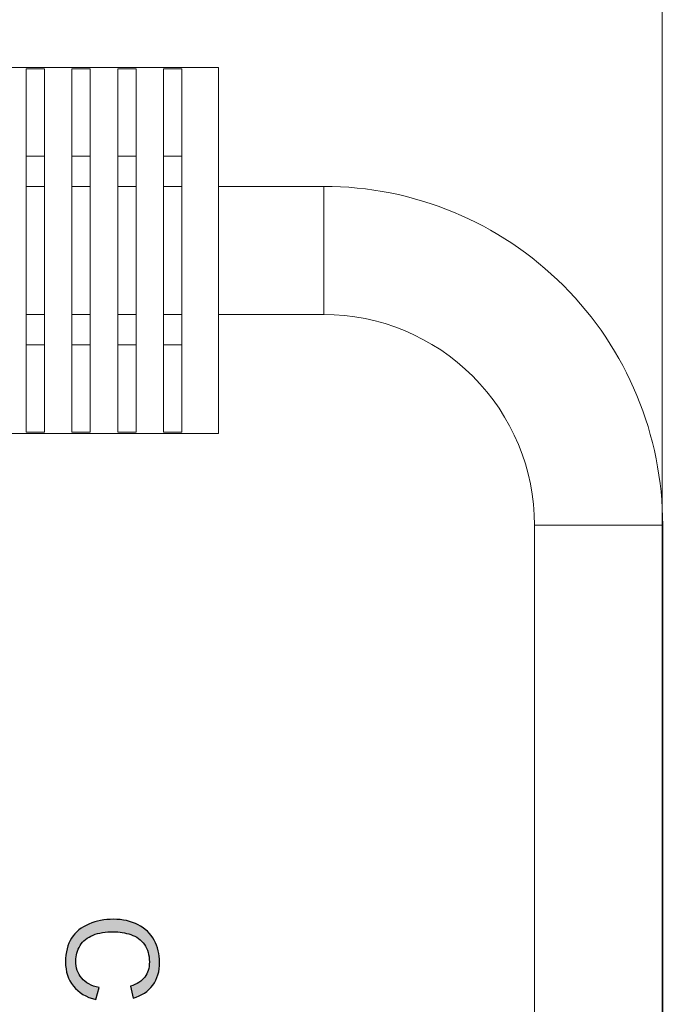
# Model space of a CAD drawing. Header units: millimetres. Extents: x -296 to 295, y -209 to 209.
# Tile 112 of 123: x 41 to 77, y 55 to 109. Entities that reach past the tile are written whole.
import ezdxf
from ezdxf.lldxf.tags import DXFTag

# ---------------------------------------------------------------- set-up
doc = ezdxf.new("R2010")
doc.units = ezdxf.units.MM
doc.header["$MEASUREMENT"] = 0
doc.layers.add('layer 1', color=7, linetype='Continuous')
tags = doc.linetypes.add('New Line1', pattern=[1.5, 1, -0.5]).pattern_tags.tags
tags[6:7] = [DXFTag(74, 4), DXFTag(75, 0), DXFTag(340, '0'), DXFTag(46, 1.0), DXFTag(50, 0.0), DXFTag(44, 0.0), DXFTag(45, 0.0)]
tags[4:5] = [DXFTag(74, 4), DXFTag(75, 0), DXFTag(340, '0'), DXFTag(46, 1.0), DXFTag(50, 0.0), DXFTag(44, 0.0), DXFTag(45, 0.0)]
tags = doc.linetypes.add('New Line10', pattern=[1, 0.5, -0.5]).pattern_tags.tags
tags[6:7] = [DXFTag(74, 4), DXFTag(75, 0), DXFTag(340, '0'), DXFTag(46, 1.0), DXFTag(50, 0.0), DXFTag(44, 0.0), DXFTag(45, 0.0)]
tags[4:5] = [DXFTag(74, 4), DXFTag(75, 0), DXFTag(340, '0'), DXFTag(46, 1.0), DXFTag(50, 0.0), DXFTag(44, 0.0), DXFTag(45, 0.0)]
tags = doc.linetypes.add('New Line11', pattern=[1, 0.5, -0.5]).pattern_tags.tags
tags[6:7] = [DXFTag(74, 4), DXFTag(75, 0), DXFTag(340, '0'), DXFTag(46, 1.0), DXFTag(50, 0.0), DXFTag(44, 0.0), DXFTag(45, 0.0)]
tags[4:5] = [DXFTag(74, 4), DXFTag(75, 0), DXFTag(340, '0'), DXFTag(46, 1.0), DXFTag(50, 0.0), DXFTag(44, 0.0), DXFTag(45, 0.0)]
tags = doc.linetypes.add('New Line12', pattern=[1, 0.5, -0.5]).pattern_tags.tags
tags[6:7] = [DXFTag(74, 4), DXFTag(75, 0), DXFTag(340, '0'), DXFTag(46, 1.0), DXFTag(50, 0.0), DXFTag(44, 0.0), DXFTag(45, 0.0)]
tags[4:5] = [DXFTag(74, 4), DXFTag(75, 0), DXFTag(340, '0'), DXFTag(46, 1.0), DXFTag(50, 0.0), DXFTag(44, 0.0), DXFTag(45, 0.0)]
tags = doc.linetypes.add('New Line13', pattern=[1, 0.5, -0.5]).pattern_tags.tags
tags[6:7] = [DXFTag(74, 4), DXFTag(75, 0), DXFTag(340, '0'), DXFTag(46, 1.0), DXFTag(50, 0.0), DXFTag(44, 0.0), DXFTag(45, 0.0)]
tags[4:5] = [DXFTag(74, 4), DXFTag(75, 0), DXFTag(340, '0'), DXFTag(46, 1.0), DXFTag(50, 0.0), DXFTag(44, 0.0), DXFTag(45, 0.0)]
tags = doc.linetypes.add('New Line14', pattern=[1, 0.5, -0.5]).pattern_tags.tags
tags[6:7] = [DXFTag(74, 4), DXFTag(75, 0), DXFTag(340, '0'), DXFTag(46, 1.0), DXFTag(50, 0.0), DXFTag(44, 0.0), DXFTag(45, 0.0)]
tags[4:5] = [DXFTag(74, 4), DXFTag(75, 0), DXFTag(340, '0'), DXFTag(46, 1.0), DXFTag(50, 0.0), DXFTag(44, 0.0), DXFTag(45, 0.0)]
tags = doc.linetypes.add('New Line15', pattern=[1, 0.5, -0.5]).pattern_tags.tags
tags[6:7] = [DXFTag(74, 4), DXFTag(75, 0), DXFTag(340, '0'), DXFTag(46, 1.0), DXFTag(50, 0.0), DXFTag(44, 0.0), DXFTag(45, 0.0)]
tags[4:5] = [DXFTag(74, 4), DXFTag(75, 0), DXFTag(340, '0'), DXFTag(46, 1.0), DXFTag(50, 0.0), DXFTag(44, 0.0), DXFTag(45, 0.0)]
tags = doc.linetypes.add('New Line16', pattern=[1, 0.5, -0.5]).pattern_tags.tags
tags[6:7] = [DXFTag(74, 4), DXFTag(75, 0), DXFTag(340, '0'), DXFTag(46, 1.0), DXFTag(50, 0.0), DXFTag(44, 0.0), DXFTag(45, 0.0)]
tags[4:5] = [DXFTag(74, 4), DXFTag(75, 0), DXFTag(340, '0'), DXFTag(46, 1.0), DXFTag(50, 0.0), DXFTag(44, 0.0), DXFTag(45, 0.0)]
tags = doc.linetypes.add('New Line17', pattern=[1, 0.5, -0.5]).pattern_tags.tags
tags[6:7] = [DXFTag(74, 4), DXFTag(75, 0), DXFTag(340, '0'), DXFTag(46, 1.0), DXFTag(50, 0.0), DXFTag(44, 0.0), DXFTag(45, 0.0)]
tags[4:5] = [DXFTag(74, 4), DXFTag(75, 0), DXFTag(340, '0'), DXFTag(46, 1.0), DXFTag(50, 0.0), DXFTag(44, 0.0), DXFTag(45, 0.0)]
tags = doc.linetypes.add('New Line18', pattern=[1, 0.5, -0.5]).pattern_tags.tags
tags[6:7] = [DXFTag(74, 4), DXFTag(75, 0), DXFTag(340, '0'), DXFTag(46, 1.0), DXFTag(50, 0.0), DXFTag(44, 0.0), DXFTag(45, 0.0)]
tags[4:5] = [DXFTag(74, 4), DXFTag(75, 0), DXFTag(340, '0'), DXFTag(46, 1.0), DXFTag(50, 0.0), DXFTag(44, 0.0), DXFTag(45, 0.0)]
tags = doc.linetypes.add('New Line19', pattern=[1, 0.5, -0.5]).pattern_tags.tags
tags[6:7] = [DXFTag(74, 4), DXFTag(75, 0), DXFTag(340, '0'), DXFTag(46, 1.0), DXFTag(50, 0.0), DXFTag(44, 0.0), DXFTag(45, 0.0)]
tags[4:5] = [DXFTag(74, 4), DXFTag(75, 0), DXFTag(340, '0'), DXFTag(46, 1.0), DXFTag(50, 0.0), DXFTag(44, 0.0), DXFTag(45, 0.0)]
tags = doc.linetypes.add('New Line20', pattern=[1, 0.5, -0.5]).pattern_tags.tags
tags[6:7] = [DXFTag(74, 4), DXFTag(75, 0), DXFTag(340, '0'), DXFTag(46, 1.0), DXFTag(50, 0.0), DXFTag(44, 0.0), DXFTag(45, 0.0)]
tags[4:5] = [DXFTag(74, 4), DXFTag(75, 0), DXFTag(340, '0'), DXFTag(46, 1.0), DXFTag(50, 0.0), DXFTag(44, 0.0), DXFTag(45, 0.0)]
tags = doc.linetypes.add('New Line21', pattern=[1, 0.5, -0.5]).pattern_tags.tags
tags[6:7] = [DXFTag(74, 4), DXFTag(75, 0), DXFTag(340, '0'), DXFTag(46, 1.0), DXFTag(50, 0.0), DXFTag(44, 0.0), DXFTag(45, 0.0)]
tags[4:5] = [DXFTag(74, 4), DXFTag(75, 0), DXFTag(340, '0'), DXFTag(46, 1.0), DXFTag(50, 0.0), DXFTag(44, 0.0), DXFTag(45, 0.0)]
tags = doc.linetypes.add('New Line22', pattern=[1, 0.5, -0.5]).pattern_tags.tags
tags[6:7] = [DXFTag(74, 4), DXFTag(75, 0), DXFTag(340, '0'), DXFTag(46, 1.0), DXFTag(50, 0.0), DXFTag(44, 0.0), DXFTag(45, 0.0)]
tags[4:5] = [DXFTag(74, 4), DXFTag(75, 0), DXFTag(340, '0'), DXFTag(46, 1.0), DXFTag(50, 0.0), DXFTag(44, 0.0), DXFTag(45, 0.0)]
tags = doc.linetypes.add('New Line23', pattern=[1, 0.5, -0.5]).pattern_tags.tags
tags[6:7] = [DXFTag(74, 4), DXFTag(75, 0), DXFTag(340, '0'), DXFTag(46, 1.0), DXFTag(50, 0.0), DXFTag(44, 0.0), DXFTag(45, 0.0)]
tags[4:5] = [DXFTag(74, 4), DXFTag(75, 0), DXFTag(340, '0'), DXFTag(46, 1.0), DXFTag(50, 0.0), DXFTag(44, 0.0), DXFTag(45, 0.0)]
tags = doc.linetypes.add('New Line24', pattern=[1, 0.5, -0.5]).pattern_tags.tags
tags[6:7] = [DXFTag(74, 4), DXFTag(75, 0), DXFTag(340, '0'), DXFTag(46, 1.0), DXFTag(50, 0.0), DXFTag(44, 0.0), DXFTag(45, 0.0)]
tags[4:5] = [DXFTag(74, 4), DXFTag(75, 0), DXFTag(340, '0'), DXFTag(46, 1.0), DXFTag(50, 0.0), DXFTag(44, 0.0), DXFTag(45, 0.0)]
tags = doc.linetypes.add('New Line25', pattern=[1, 0.5, -0.5]).pattern_tags.tags
tags[6:7] = [DXFTag(74, 4), DXFTag(75, 0), DXFTag(340, '0'), DXFTag(46, 1.0), DXFTag(50, 0.0), DXFTag(44, 0.0), DXFTag(45, 0.0)]
tags[4:5] = [DXFTag(74, 4), DXFTag(75, 0), DXFTag(340, '0'), DXFTag(46, 1.0), DXFTag(50, 0.0), DXFTag(44, 0.0), DXFTag(45, 0.0)]
tags = doc.linetypes.add('New Line26', pattern=[1, 0.5, -0.5]).pattern_tags.tags
tags[6:7] = [DXFTag(74, 4), DXFTag(75, 0), DXFTag(340, '0'), DXFTag(46, 1.0), DXFTag(50, 0.0), DXFTag(44, 0.0), DXFTag(45, 0.0)]
tags[4:5] = [DXFTag(74, 4), DXFTag(75, 0), DXFTag(340, '0'), DXFTag(46, 1.0), DXFTag(50, 0.0), DXFTag(44, 0.0), DXFTag(45, 0.0)]
tags = doc.linetypes.add('New Line27', pattern=[1, 0.5, -0.5]).pattern_tags.tags
tags[6:7] = [DXFTag(74, 4), DXFTag(75, 0), DXFTag(340, '0'), DXFTag(46, 1.0), DXFTag(50, 0.0), DXFTag(44, 0.0), DXFTag(45, 0.0)]
tags[4:5] = [DXFTag(74, 4), DXFTag(75, 0), DXFTag(340, '0'), DXFTag(46, 1.0), DXFTag(50, 0.0), DXFTag(44, 0.0), DXFTag(45, 0.0)]
tags = doc.linetypes.add('New Line28', pattern=[1, 0.5, -0.5]).pattern_tags.tags
tags[6:7] = [DXFTag(74, 4), DXFTag(75, 0), DXFTag(340, '0'), DXFTag(46, 1.0), DXFTag(50, 0.0), DXFTag(44, 0.0), DXFTag(45, 0.0)]
tags[4:5] = [DXFTag(74, 4), DXFTag(75, 0), DXFTag(340, '0'), DXFTag(46, 1.0), DXFTag(50, 0.0), DXFTag(44, 0.0), DXFTag(45, 0.0)]
tags = doc.linetypes.add('New Line29', pattern=[1, 0.5, -0.5]).pattern_tags.tags
tags[6:7] = [DXFTag(74, 4), DXFTag(75, 0), DXFTag(340, '0'), DXFTag(46, 1.0), DXFTag(50, 0.0), DXFTag(44, 0.0), DXFTag(45, 0.0)]
tags[4:5] = [DXFTag(74, 4), DXFTag(75, 0), DXFTag(340, '0'), DXFTag(46, 1.0), DXFTag(50, 0.0), DXFTag(44, 0.0), DXFTag(45, 0.0)]
tags = doc.linetypes.add('New Line30', pattern=[1, 0.5, -0.5]).pattern_tags.tags
tags[6:7] = [DXFTag(74, 4), DXFTag(75, 0), DXFTag(340, '0'), DXFTag(46, 1.0), DXFTag(50, 0.0), DXFTag(44, 0.0), DXFTag(45, 0.0)]
tags[4:5] = [DXFTag(74, 4), DXFTag(75, 0), DXFTag(340, '0'), DXFTag(46, 1.0), DXFTag(50, 0.0), DXFTag(44, 0.0), DXFTag(45, 0.0)]
tags = doc.linetypes.add('New Line31', pattern=[1, 0.5, -0.5]).pattern_tags.tags
tags[6:7] = [DXFTag(74, 4), DXFTag(75, 0), DXFTag(340, '0'), DXFTag(46, 1.0), DXFTag(50, 0.0), DXFTag(44, 0.0), DXFTag(45, 0.0)]
tags[4:5] = [DXFTag(74, 4), DXFTag(75, 0), DXFTag(340, '0'), DXFTag(46, 1.0), DXFTag(50, 0.0), DXFTag(44, 0.0), DXFTag(45, 0.0)]
tags = doc.linetypes.add('New Line32', pattern=[1, 0.5, -0.5]).pattern_tags.tags
tags[6:7] = [DXFTag(74, 4), DXFTag(75, 0), DXFTag(340, '0'), DXFTag(46, 1.0), DXFTag(50, 0.0), DXFTag(44, 0.0), DXFTag(45, 0.0)]
tags[4:5] = [DXFTag(74, 4), DXFTag(75, 0), DXFTag(340, '0'), DXFTag(46, 1.0), DXFTag(50, 0.0), DXFTag(44, 0.0), DXFTag(45, 0.0)]
tags = doc.linetypes.add('New Line33', pattern=[1, 0.5, -0.5]).pattern_tags.tags
tags[6:7] = [DXFTag(74, 4), DXFTag(75, 0), DXFTag(340, '0'), DXFTag(46, 1.0), DXFTag(50, 0.0), DXFTag(44, 0.0), DXFTag(45, 0.0)]
tags[4:5] = [DXFTag(74, 4), DXFTag(75, 0), DXFTag(340, '0'), DXFTag(46, 1.0), DXFTag(50, 0.0), DXFTag(44, 0.0), DXFTag(45, 0.0)]
tags = doc.linetypes.add('New Line34', pattern=[1, 0.5, -0.5]).pattern_tags.tags
tags[6:7] = [DXFTag(74, 4), DXFTag(75, 0), DXFTag(340, '0'), DXFTag(46, 1.0), DXFTag(50, 0.0), DXFTag(44, 0.0), DXFTag(45, 0.0)]
tags[4:5] = [DXFTag(74, 4), DXFTag(75, 0), DXFTag(340, '0'), DXFTag(46, 1.0), DXFTag(50, 0.0), DXFTag(44, 0.0), DXFTag(45, 0.0)]
tags = doc.linetypes.add('New Line35', pattern=[1, 0.5, -0.5]).pattern_tags.tags
tags[6:7] = [DXFTag(74, 4), DXFTag(75, 0), DXFTag(340, '0'), DXFTag(46, 1.0), DXFTag(50, 0.0), DXFTag(44, 0.0), DXFTag(45, 0.0)]
tags[4:5] = [DXFTag(74, 4), DXFTag(75, 0), DXFTag(340, '0'), DXFTag(46, 1.0), DXFTag(50, 0.0), DXFTag(44, 0.0), DXFTag(45, 0.0)]
tags = doc.linetypes.add('New Line36', pattern=[1, 0.5, -0.5]).pattern_tags.tags
tags[6:7] = [DXFTag(74, 4), DXFTag(75, 0), DXFTag(340, '0'), DXFTag(46, 1.0), DXFTag(50, 0.0), DXFTag(44, 0.0), DXFTag(45, 0.0)]
tags[4:5] = [DXFTag(74, 4), DXFTag(75, 0), DXFTag(340, '0'), DXFTag(46, 1.0), DXFTag(50, 0.0), DXFTag(44, 0.0), DXFTag(45, 0.0)]
tags = doc.linetypes.add('New Line37', pattern=[1, 0.5, -0.5]).pattern_tags.tags
tags[6:7] = [DXFTag(74, 4), DXFTag(75, 0), DXFTag(340, '0'), DXFTag(46, 1.0), DXFTag(50, 0.0), DXFTag(44, 0.0), DXFTag(45, 0.0)]
tags[4:5] = [DXFTag(74, 4), DXFTag(75, 0), DXFTag(340, '0'), DXFTag(46, 1.0), DXFTag(50, 0.0), DXFTag(44, 0.0), DXFTag(45, 0.0)]
tags = doc.linetypes.add('New Line38', pattern=[1, 0.5, -0.5]).pattern_tags.tags
tags[6:7] = [DXFTag(74, 4), DXFTag(75, 0), DXFTag(340, '0'), DXFTag(46, 1.0), DXFTag(50, 0.0), DXFTag(44, 0.0), DXFTag(45, 0.0)]
tags[4:5] = [DXFTag(74, 4), DXFTag(75, 0), DXFTag(340, '0'), DXFTag(46, 1.0), DXFTag(50, 0.0), DXFTag(44, 0.0), DXFTag(45, 0.0)]
tags = doc.linetypes.add('New Line39', pattern=[1, 0.5, -0.5]).pattern_tags.tags
tags[6:7] = [DXFTag(74, 4), DXFTag(75, 0), DXFTag(340, '0'), DXFTag(46, 1.0), DXFTag(50, 0.0), DXFTag(44, 0.0), DXFTag(45, 0.0)]
tags[4:5] = [DXFTag(74, 4), DXFTag(75, 0), DXFTag(340, '0'), DXFTag(46, 1.0), DXFTag(50, 0.0), DXFTag(44, 0.0), DXFTag(45, 0.0)]
tags = doc.linetypes.add('New Line4', pattern=[1, 0.5, -0.5]).pattern_tags.tags
tags[6:7] = [DXFTag(74, 4), DXFTag(75, 0), DXFTag(340, '0'), DXFTag(46, 1.0), DXFTag(50, 0.0), DXFTag(44, 0.0), DXFTag(45, 0.0)]
tags[4:5] = [DXFTag(74, 4), DXFTag(75, 0), DXFTag(340, '0'), DXFTag(46, 1.0), DXFTag(50, 0.0), DXFTag(44, 0.0), DXFTag(45, 0.0)]
tags = doc.linetypes.add('New Line40', pattern=[1, 0.5, -0.5]).pattern_tags.tags
tags[6:7] = [DXFTag(74, 4), DXFTag(75, 0), DXFTag(340, '0'), DXFTag(46, 1.0), DXFTag(50, 0.0), DXFTag(44, 0.0), DXFTag(45, 0.0)]
tags[4:5] = [DXFTag(74, 4), DXFTag(75, 0), DXFTag(340, '0'), DXFTag(46, 1.0), DXFTag(50, 0.0), DXFTag(44, 0.0), DXFTag(45, 0.0)]
tags = doc.linetypes.add('New Line41', pattern=[1, 0.5, -0.5]).pattern_tags.tags
tags[6:7] = [DXFTag(74, 4), DXFTag(75, 0), DXFTag(340, '0'), DXFTag(46, 1.0), DXFTag(50, 0.0), DXFTag(44, 0.0), DXFTag(45, 0.0)]
tags[4:5] = [DXFTag(74, 4), DXFTag(75, 0), DXFTag(340, '0'), DXFTag(46, 1.0), DXFTag(50, 0.0), DXFTag(44, 0.0), DXFTag(45, 0.0)]
tags = doc.linetypes.add('New Line42', pattern=[1, 0.5, -0.5]).pattern_tags.tags
tags[6:7] = [DXFTag(74, 4), DXFTag(75, 0), DXFTag(340, '0'), DXFTag(46, 1.0), DXFTag(50, 0.0), DXFTag(44, 0.0), DXFTag(45, 0.0)]
tags[4:5] = [DXFTag(74, 4), DXFTag(75, 0), DXFTag(340, '0'), DXFTag(46, 1.0), DXFTag(50, 0.0), DXFTag(44, 0.0), DXFTag(45, 0.0)]
tags = doc.linetypes.add('New Line43', pattern=[1, 0.5, -0.5]).pattern_tags.tags
tags[6:7] = [DXFTag(74, 4), DXFTag(75, 0), DXFTag(340, '0'), DXFTag(46, 1.0), DXFTag(50, 0.0), DXFTag(44, 0.0), DXFTag(45, 0.0)]
tags[4:5] = [DXFTag(74, 4), DXFTag(75, 0), DXFTag(340, '0'), DXFTag(46, 1.0), DXFTag(50, 0.0), DXFTag(44, 0.0), DXFTag(45, 0.0)]
tags = doc.linetypes.add('New Line44', pattern=[1, 0.5, -0.5]).pattern_tags.tags
tags[6:7] = [DXFTag(74, 4), DXFTag(75, 0), DXFTag(340, '0'), DXFTag(46, 1.0), DXFTag(50, 0.0), DXFTag(44, 0.0), DXFTag(45, 0.0)]
tags[4:5] = [DXFTag(74, 4), DXFTag(75, 0), DXFTag(340, '0'), DXFTag(46, 1.0), DXFTag(50, 0.0), DXFTag(44, 0.0), DXFTag(45, 0.0)]
tags = doc.linetypes.add('New Line45', pattern=[1, 0.5, -0.5]).pattern_tags.tags
tags[6:7] = [DXFTag(74, 4), DXFTag(75, 0), DXFTag(340, '0'), DXFTag(46, 1.0), DXFTag(50, 0.0), DXFTag(44, 0.0), DXFTag(45, 0.0)]
tags[4:5] = [DXFTag(74, 4), DXFTag(75, 0), DXFTag(340, '0'), DXFTag(46, 1.0), DXFTag(50, 0.0), DXFTag(44, 0.0), DXFTag(45, 0.0)]
tags = doc.linetypes.add('New Line46', pattern=[1, 0.5, -0.5]).pattern_tags.tags
tags[6:7] = [DXFTag(74, 4), DXFTag(75, 0), DXFTag(340, '0'), DXFTag(46, 1.0), DXFTag(50, 0.0), DXFTag(44, 0.0), DXFTag(45, 0.0)]
tags[4:5] = [DXFTag(74, 4), DXFTag(75, 0), DXFTag(340, '0'), DXFTag(46, 1.0), DXFTag(50, 0.0), DXFTag(44, 0.0), DXFTag(45, 0.0)]
tags = doc.linetypes.add('New Line5', pattern=[1, 0.5, -0.5]).pattern_tags.tags
tags[6:7] = [DXFTag(74, 4), DXFTag(75, 0), DXFTag(340, '0'), DXFTag(46, 1.0), DXFTag(50, 0.0), DXFTag(44, 0.0), DXFTag(45, 0.0)]
tags[4:5] = [DXFTag(74, 4), DXFTag(75, 0), DXFTag(340, '0'), DXFTag(46, 1.0), DXFTag(50, 0.0), DXFTag(44, 0.0), DXFTag(45, 0.0)]
tags = doc.linetypes.add('New Line6', pattern=[1, 0.5, -0.5]).pattern_tags.tags
tags[6:7] = [DXFTag(74, 4), DXFTag(75, 0), DXFTag(340, '0'), DXFTag(46, 1.0), DXFTag(50, 0.0), DXFTag(44, 0.0), DXFTag(45, 0.0)]
tags[4:5] = [DXFTag(74, 4), DXFTag(75, 0), DXFTag(340, '0'), DXFTag(46, 1.0), DXFTag(50, 0.0), DXFTag(44, 0.0), DXFTag(45, 0.0)]
tags = doc.linetypes.add('New Line7', pattern=[1, 0.5, -0.5]).pattern_tags.tags
tags[6:7] = [DXFTag(74, 4), DXFTag(75, 0), DXFTag(340, '0'), DXFTag(46, 1.0), DXFTag(50, 0.0), DXFTag(44, 0.0), DXFTag(45, 0.0)]
tags[4:5] = [DXFTag(74, 4), DXFTag(75, 0), DXFTag(340, '0'), DXFTag(46, 1.0), DXFTag(50, 0.0), DXFTag(44, 0.0), DXFTag(45, 0.0)]
tags = doc.linetypes.add('New Line8', pattern=[1, 0.5, -0.5]).pattern_tags.tags
tags[6:7] = [DXFTag(74, 4), DXFTag(75, 0), DXFTag(340, '0'), DXFTag(46, 1.0), DXFTag(50, 0.0), DXFTag(44, 0.0), DXFTag(45, 0.0)]
tags[4:5] = [DXFTag(74, 4), DXFTag(75, 0), DXFTag(340, '0'), DXFTag(46, 1.0), DXFTag(50, 0.0), DXFTag(44, 0.0), DXFTag(45, 0.0)]
tags = doc.linetypes.add('New Line9', pattern=[1, 0.5, -0.5]).pattern_tags.tags
tags[6:7] = [DXFTag(74, 4), DXFTag(75, 0), DXFTag(340, '0'), DXFTag(46, 1.0), DXFTag(50, 0.0), DXFTag(44, 0.0), DXFTag(45, 0.0)]
tags[4:5] = [DXFTag(74, 4), DXFTag(75, 0), DXFTag(340, '0'), DXFTag(46, 1.0), DXFTag(50, 0.0), DXFTag(44, 0.0), DXFTag(45, 0.0)]

msp = doc.modelspace()

# ---------------------------------------------------------------- hatches: boundary and pattern name
at = {"layer": 'layer 1'}
h = msp.add_hatch(color=18, dxfattribs=at)
edge = h.paths.add_edge_path()
edge.add_spline(control_points=[(45.6409, 55.9929), (45.6409, 55.9929), (45.4742, 55.3332), (45.4742, 55.3332), (44.9337, 55.4709), (44.5229, 55.7186), (44.2393, 56.0763), (43.9557, 56.4339), (43.8134, 56.8714), (43.8134, 57.3888), (43.8134, 57.9235), (43.9222, 58.3587), (44.1409, 58.6943), (44.3585, 59.03), (44.6745, 59.2846), (45.0877, 59.4594), (45.502, 59.6341), (45.9453, 59.7221), (46.4198, 59.7221), (46.9372, 59.7221), (47.3886, 59.6237), (47.774, 59.4258), (48.1594, 59.2279), (48.4522, 58.9466), (48.6525, 58.582), (48.8527, 58.2175), (48.9522, 57.8158), (48.9522, 57.3783), (48.9522, 56.8807), (48.8261, 56.4628), (48.5726, 56.1249), (48.3191, 55.7858), (47.9638, 55.5497), (47.5055, 55.4166), (47.5055, 55.4166), (47.3527, 56.0624), (47.3527, 56.0624), (47.7138, 56.177), (47.9777, 56.3448), (48.142, 56.5635), (48.3076, 56.7823), (48.3897, 57.0577), (48.3897, 57.3899), (48.3897, 57.7707), (48.2983, 58.0901), (48.1154, 58.3459), (47.9326, 58.6017), (47.686, 58.7823), (47.3782, 58.8853), (47.0691, 58.9894), (46.7508, 59.0415), (46.4233, 59.0415), (46.0009, 59.0415), (45.6316, 58.9802), (45.3168, 58.8575), (45.0009, 58.7348), (44.7659, 58.5438), (44.6097, 58.2846), (44.4534, 58.0253), (44.3759, 57.7452), (44.3759, 57.4432), (44.3759, 57.0751), (44.4823, 56.7649), (44.6941, 56.5103), (44.9071, 56.2557), (45.2219, 56.0832), (45.6409, 55.9929)], knot_values=[0, 0, 0, 0, 0.0454545, 0.0454545, 0.0454545, 0.0909091, 0.0909091, 0.0909091, 0.1363636, 0.1363636, 0.1363636, 0.1818182, 0.1818182, 0.1818182, 0.2272727, 0.2272727, 0.2272727, 0.2727273, 0.2727273, 0.2727273, 0.3181818, 0.3181818, 0.3181818, 0.3636364, 0.3636364, 0.3636364, 0.4090909, 0.4090909, 0.4090909, 0.4545455, 0.4545455, 0.4545455, 0.5, 0.5, 0.5, 0.5454545, 0.5454545, 0.5454545, 0.5909091, 0.5909091, 0.5909091, 0.6363636, 0.6363636, 0.6363636, 0.6818182, 0.6818182, 0.6818182, 0.7272727, 0.7272727, 0.7272727, 0.7727273, 0.7727273, 0.7727273, 0.8181818, 0.8181818, 0.8181818, 0.8636364, 0.8636364, 0.8636364, 0.9090909, 0.9090909, 0.9090909, 0.9545455, 0.9545455, 0.9545455, 1, 1, 1, 1], degree=3, periodic=1)

# ---------------------------------------------------------------- linework, layer by layer
at = {"layer": 'layer 1', "color": 1, "lineweight": 0}
msp.add_open_spline([(295.3283, 209.2747), (295.3283, 209.2747), (295.3283, -208.9236), (295.3283, -208.9236), (295.3283, -208.9236), (-296.1944, -208.9236), (-296.1944, -208.9236), (-296.1944, -208.9236), (-296.1944, 209.2747), (-296.1944, 209.2747), (-296.1944, 209.2747), (295.3283, 209.2747), (295.3283, 209.2747)], degree=3, knots=[0, 0, 0, 0, 0.25, 0.25, 0.25, 0.5, 0.5, 0.5, 0.75, 0.75, 0.75, 1, 1, 1, 1], dxfattribs=at)
at = {"layer": 'layer 1', "color": 5, "lineweight": 0}
msp.add_open_spline([(-281.2487, 194.7284), (-281.2487, 194.7284), (-281.2487, -197.0649), (-281.2487, -197.0649), (-281.2487, -197.0649), (283.3586, -197.0649), (283.3586, -197.0649)], degree=3, knots=[0, 0, 0, 0, 0.5, 0.5, 0.5, 1, 1, 1, 1], dxfattribs=at)
at = {"layer": 'layer 1', "color": 250, "linetype": 'New Line1', "lineweight": 18}
msp.add_open_spline([(6.8307, 159.0101), (6.8307, 159.0101), (76.3769, 159.0101), (76.3769, 159.0101), (76.3769, 159.0101), (76.3769, 0.0576), (76.3769, 0.0576), (76.3769, 0.0576), (6.8307, 0.0576), (6.8307, 0.0576), (6.8307, 0.0576), (6.8307, 159.0101), (6.8307, 159.0101)], degree=3, knots=[0, 0, 0, 0, 0.25, 0.25, 0.25, 0.5, 0.5, 0.5, 0.75, 0.75, 0.75, 1, 1, 1, 1], dxfattribs=at)
at = {"layer": 'layer 1', "linetype": 'New Line32', "lineweight": 9}
msp.add_open_spline([(39.1629, 106.2475), (39.1629, 106.2475), (52.1629, 106.2475), (52.1629, 106.2475)], degree=3, dxfattribs=at)
at = {"layer": 'layer 1', "linetype": 'New Line28', "lineweight": 9}
msp.add_open_spline([(41.6629, 106.1693), (41.6629, 106.1693), (42.6629, 106.1693), (42.6629, 106.1693)], degree=3, dxfattribs=at)
at = {"layer": 'layer 1', "linetype": 'New Line33', "lineweight": 9}
msp.add_open_spline([(41.6629, 86.3262), (41.6629, 86.3262), (41.6629, 106.1693), (41.6629, 106.1693)], degree=3, dxfattribs=at)
at = {"layer": 'layer 1', "linetype": 'New Line34', "lineweight": 9}
msp.add_open_spline([(42.6629, 106.1693), (42.6629, 106.1693), (42.6629, 86.3262), (42.6629, 86.3262)], degree=3, dxfattribs=at)
at = {"layer": 'layer 1', "linetype": 'New Line29', "lineweight": 9}
msp.add_open_spline([(44.1629, 106.1693), (44.1629, 106.1693), (45.1629, 106.1693), (45.1629, 106.1693)], degree=3, dxfattribs=at)
at = {"layer": 'layer 1', "linetype": 'New Line35', "lineweight": 9}
msp.add_open_spline([(44.1629, 86.3262), (44.1629, 86.3262), (44.1629, 106.1693), (44.1629, 106.1693)], degree=3, dxfattribs=at)
at = {"layer": 'layer 1', "linetype": 'New Line36', "lineweight": 9}
msp.add_open_spline([(45.1629, 106.1693), (45.1629, 106.1693), (45.1629, 86.3262), (45.1629, 86.3262)], degree=3, dxfattribs=at)
at = {"layer": 'layer 1', "linetype": 'New Line30', "lineweight": 9}
msp.add_open_spline([(46.6629, 106.1693), (46.6629, 106.1693), (47.6629, 106.1693), (47.6629, 106.1693)], degree=3, dxfattribs=at)
at = {"layer": 'layer 1', "linetype": 'New Line37', "lineweight": 9}
msp.add_open_spline([(46.6629, 86.3262), (46.6629, 86.3262), (46.6629, 106.1693), (46.6629, 106.1693)], degree=3, dxfattribs=at)
at = {"layer": 'layer 1', "linetype": 'New Line38', "lineweight": 9}
msp.add_open_spline([(47.6629, 106.1693), (47.6629, 106.1693), (47.6629, 86.3262), (47.6629, 86.3262)], degree=3, dxfattribs=at)
at = {"layer": 'layer 1', "linetype": 'New Line31', "lineweight": 9}
msp.add_open_spline([(49.1629, 106.1693), (49.1629, 106.1693), (50.1629, 106.1693), (50.1629, 106.1693)], degree=3, dxfattribs=at)
at = {"layer": 'layer 1', "linetype": 'New Line39', "lineweight": 9}
msp.add_open_spline([(49.1629, 86.3262), (49.1629, 86.3262), (49.1629, 106.1693), (49.1629, 106.1693)], degree=3, dxfattribs=at)
at = {"layer": 'layer 1', "linetype": 'New Line40', "lineweight": 9}
msp.add_open_spline([(50.1629, 106.1693), (50.1629, 106.1693), (50.1629, 86.3262), (50.1629, 86.3262)], degree=3, dxfattribs=at)
at = {"layer": 'layer 1', "linetype": 'New Line41', "lineweight": 9}
msp.add_open_spline([(52.1629, 86.2477), (52.1629, 86.2477), (52.1629, 106.2477), (52.1629, 106.2477)], degree=3, dxfattribs=at)
at = {"layer": 'layer 1', "linetype": 'New Line27', "lineweight": 9}
msp.add_open_spline([(42.6629, 101.4016), (42.6629, 101.4016), (41.6629, 101.4016), (41.6629, 101.4016)], degree=3, dxfattribs=at)
at = {"layer": 'layer 1', "linetype": 'New Line26', "lineweight": 9}
msp.add_open_spline([(45.1629, 101.4016), (45.1629, 101.4016), (44.1629, 101.4016), (44.1629, 101.4016)], degree=3, dxfattribs=at)
at = {"layer": 'layer 1', "linetype": 'New Line25', "lineweight": 9}
msp.add_open_spline([(47.6629, 101.4016), (47.6629, 101.4016), (46.6629, 101.4016), (46.6629, 101.4016)], degree=3, dxfattribs=at)
at = {"layer": 'layer 1', "linetype": 'New Line24', "lineweight": 9}
msp.add_open_spline([(50.1629, 101.4016), (50.1629, 101.4016), (49.1629, 101.4016), (49.1629, 101.4016)], degree=3, dxfattribs=at)
at = {"layer": 'layer 1', "linetype": 'New Line23', "lineweight": 9}
msp.add_open_spline([(42.6629, 99.7477), (42.6629, 99.7477), (41.6629, 99.7477), (41.6629, 99.7477)], degree=3, dxfattribs=at)
at = {"layer": 'layer 1', "linetype": 'New Line22', "lineweight": 9}
msp.add_open_spline([(45.1629, 99.7477), (45.1629, 99.7477), (44.1629, 99.7477), (44.1629, 99.7477)], degree=3, dxfattribs=at)
at = {"layer": 'layer 1', "linetype": 'New Line21', "lineweight": 9}
msp.add_open_spline([(47.6629, 99.7477), (47.6629, 99.7477), (46.6629, 99.7477), (46.6629, 99.7477)], degree=3, dxfattribs=at)
at = {"layer": 'layer 1', "linetype": 'New Line20', "lineweight": 9}
msp.add_open_spline([(50.1629, 99.7477), (50.1629, 99.7477), (49.1629, 99.7477), (49.1629, 99.7477)], degree=3, dxfattribs=at)
at = {"layer": 'layer 1', "linetype": 'New Line19', "lineweight": 9}
msp.add_open_spline([(57.9129, 99.7477), (57.9129, 99.7477), (52.1629, 99.7477), (52.1629, 99.7477)], degree=3, dxfattribs=at)
at = {"layer": 'layer 1', "linetype": 'New Line42', "lineweight": 9}
msp.add_open_spline([(57.9129, 92.7477), (57.9129, 92.7477), (57.9129, 99.7477), (57.9129, 99.7477)], degree=3, dxfattribs=at)
at = {"layer": 'layer 1', "linetype": 'New Line45', "lineweight": 9}
msp.add_open_spline([(76.4129, 81.2477), (76.4129, 86.1542), (74.4638, 90.8598), (70.9944, 94.3292), (67.525, 97.7986), (62.8194, 99.7477), (57.9129, 99.7477)], degree=3, knots=[0, 0, 0, 0, 0.5, 0.5, 0.5, 1, 1, 1, 1], dxfattribs=at)
at = {"layer": 'layer 1', "linetype": 'New Line18', "lineweight": 9}
msp.add_open_spline([(42.6629, 92.7477), (42.6629, 92.7477), (41.6629, 92.7477), (41.6629, 92.7477)], degree=3, dxfattribs=at)
at = {"layer": 'layer 1', "linetype": 'New Line17', "lineweight": 9}
msp.add_open_spline([(45.1629, 92.7477), (45.1629, 92.7477), (44.1629, 92.7477), (44.1629, 92.7477)], degree=3, dxfattribs=at)
at = {"layer": 'layer 1', "linetype": 'New Line16', "lineweight": 9}
msp.add_open_spline([(47.6629, 92.7477), (47.6629, 92.7477), (46.6629, 92.7477), (46.6629, 92.7477)], degree=3, dxfattribs=at)
at = {"layer": 'layer 1', "linetype": 'New Line15', "lineweight": 9}
msp.add_open_spline([(50.1629, 92.7477), (50.1629, 92.7477), (49.1629, 92.7477), (49.1629, 92.7477)], degree=3, dxfattribs=at)
at = {"layer": 'layer 1', "linetype": 'New Line14', "lineweight": 9}
msp.add_open_spline([(57.9129, 92.7477), (57.9129, 92.7477), (52.1629, 92.7477), (52.1629, 92.7477)], degree=3, dxfattribs=at)
at = {"layer": 'layer 1', "linetype": 'New Line46', "lineweight": 9}
msp.add_open_spline([(69.4129, 81.2477), (69.4129, 84.2977), (68.2013, 87.2228), (66.0446, 89.3795), (63.888, 91.5361), (60.9629, 92.7477), (57.9129, 92.7477)], degree=3, knots=[0, 0, 0, 0, 0.5, 0.5, 0.5, 1, 1, 1, 1], dxfattribs=at)
at = {"layer": 'layer 1', "linetype": 'New Line10', "lineweight": 9}
msp.add_open_spline([(41.6629, 91.0939), (41.6629, 91.0939), (42.6629, 91.0939), (42.6629, 91.0939)], degree=3, dxfattribs=at)
at = {"layer": 'layer 1', "linetype": 'New Line11', "lineweight": 9}
msp.add_open_spline([(44.1629, 91.0939), (44.1629, 91.0939), (45.1629, 91.0939), (45.1629, 91.0939)], degree=3, dxfattribs=at)
at = {"layer": 'layer 1', "linetype": 'New Line12', "lineweight": 9}
msp.add_open_spline([(46.6629, 91.0939), (46.6629, 91.0939), (47.6629, 91.0939), (47.6629, 91.0939)], degree=3, dxfattribs=at)
at = {"layer": 'layer 1', "linetype": 'New Line13', "lineweight": 9}
msp.add_open_spline([(49.1629, 91.0939), (49.1629, 91.0939), (50.1629, 91.0939), (50.1629, 91.0939)], degree=3, dxfattribs=at)
at = {"layer": 'layer 1', "linetype": 'New Line5', "lineweight": 9}
msp.add_open_spline([(52.1629, 86.2479), (52.1629, 86.2479), (39.1629, 86.2479), (39.1629, 86.2479)], degree=3, dxfattribs=at)
at = {"layer": 'layer 1', "linetype": 'New Line9', "lineweight": 9}
msp.add_open_spline([(42.6629, 86.3262), (42.6629, 86.3262), (41.6629, 86.3262), (41.6629, 86.3262)], degree=3, dxfattribs=at)
at = {"layer": 'layer 1', "linetype": 'New Line8', "lineweight": 9}
msp.add_open_spline([(45.1629, 86.3262), (45.1629, 86.3262), (44.1629, 86.3262), (44.1629, 86.3262)], degree=3, dxfattribs=at)
at = {"layer": 'layer 1', "linetype": 'New Line7', "lineweight": 9}
msp.add_open_spline([(47.6629, 86.3262), (47.6629, 86.3262), (46.6629, 86.3262), (46.6629, 86.3262)], degree=3, dxfattribs=at)
at = {"layer": 'layer 1', "linetype": 'New Line6', "lineweight": 9}
msp.add_open_spline([(50.1629, 86.3262), (50.1629, 86.3262), (49.1629, 86.3262), (49.1629, 86.3262)], degree=3, dxfattribs=at)
at = {"layer": 'layer 1', "linetype": 'New Line4', "lineweight": 9}
msp.add_open_spline([(69.4129, 81.2477), (69.4129, 81.2477), (76.4129, 81.2477), (76.4129, 81.2477)], degree=3, dxfattribs=at)
at = {"layer": 'layer 1', "linetype": 'New Line43', "lineweight": 9}
msp.add_open_spline([(69.4129, 6.2477), (69.4129, 6.2477), (69.4129, 81.2477), (69.4129, 81.2477)], degree=3, dxfattribs=at)
at = {"layer": 'layer 1', "linetype": 'New Line44', "lineweight": 9}
msp.add_open_spline([(76.4129, 6.2477), (76.4129, 6.2477), (76.4129, 81.2477), (76.4129, 81.2477)], degree=3, dxfattribs=at)
at = {"layer": 'layer 1'}
msp.add_open_spline([(45.6409, 55.9929), (45.6409, 55.9929), (45.4742, 55.3332), (45.4742, 55.3332), (44.9337, 55.4709), (44.5229, 55.7186), (44.2393, 56.0763), (43.9557, 56.4339), (43.8134, 56.8714), (43.8134, 57.3888), (43.8134, 57.9235), (43.9222, 58.3587), (44.1409, 58.6943), (44.3585, 59.03), (44.6745, 59.2846), (45.0877, 59.4594), (45.502, 59.6341), (45.9453, 59.7221), (46.4198, 59.7221), (46.9372, 59.7221), (47.3886, 59.6237), (47.774, 59.4258), (48.1594, 59.2279), (48.4522, 58.9466), (48.6525, 58.582), (48.8527, 58.2175), (48.9522, 57.8158), (48.9522, 57.3783), (48.9522, 56.8807), (48.8261, 56.4628), (48.5726, 56.1249), (48.3191, 55.7858), (47.9638, 55.5497), (47.5055, 55.4166), (47.5055, 55.4166), (47.3527, 56.0624), (47.3527, 56.0624), (47.7138, 56.177), (47.9777, 56.3448), (48.142, 56.5635), (48.3076, 56.7823), (48.3897, 57.0577), (48.3897, 57.3899), (48.3897, 57.7707), (48.2983, 58.0901), (48.1154, 58.3459), (47.9326, 58.6017), (47.686, 58.7823), (47.3782, 58.8853), (47.0691, 58.9894), (46.7508, 59.0415), (46.4233, 59.0415), (46.0009, 59.0415), (45.6316, 58.9802), (45.3168, 58.8575), (45.0009, 58.7348), (44.7659, 58.5438), (44.6097, 58.2846), (44.4534, 58.0253), (44.3759, 57.7452), (44.3759, 57.4432), (44.3759, 57.0751), (44.4823, 56.7649), (44.6941, 56.5103), (44.9071, 56.2557), (45.2219, 56.0832), (45.6409, 55.9929)], degree=3, knots=[0, 0, 0, 0, 0.0454545, 0.0454545, 0.0454545, 0.0909091, 0.0909091, 0.0909091, 0.1363636, 0.1363636, 0.1363636, 0.1818182, 0.1818182, 0.1818182, 0.2272727, 0.2272727, 0.2272727, 0.2727273, 0.2727273, 0.2727273, 0.3181818, 0.3181818, 0.3181818, 0.3636364, 0.3636364, 0.3636364, 0.4090909, 0.4090909, 0.4090909, 0.4545455, 0.4545455, 0.4545455, 0.5, 0.5, 0.5, 0.5454545, 0.5454545, 0.5454545, 0.5909091, 0.5909091, 0.5909091, 0.6363636, 0.6363636, 0.6363636, 0.6818182, 0.6818182, 0.6818182, 0.7272727, 0.7272727, 0.7272727, 0.7727273, 0.7727273, 0.7727273, 0.8181818, 0.8181818, 0.8181818, 0.8636364, 0.8636364, 0.8636364, 0.9090909, 0.9090909, 0.9090909, 0.9545455, 0.9545455, 0.9545455, 1, 1, 1, 1], dxfattribs=at)

doc.saveas('drawing.dxf')
